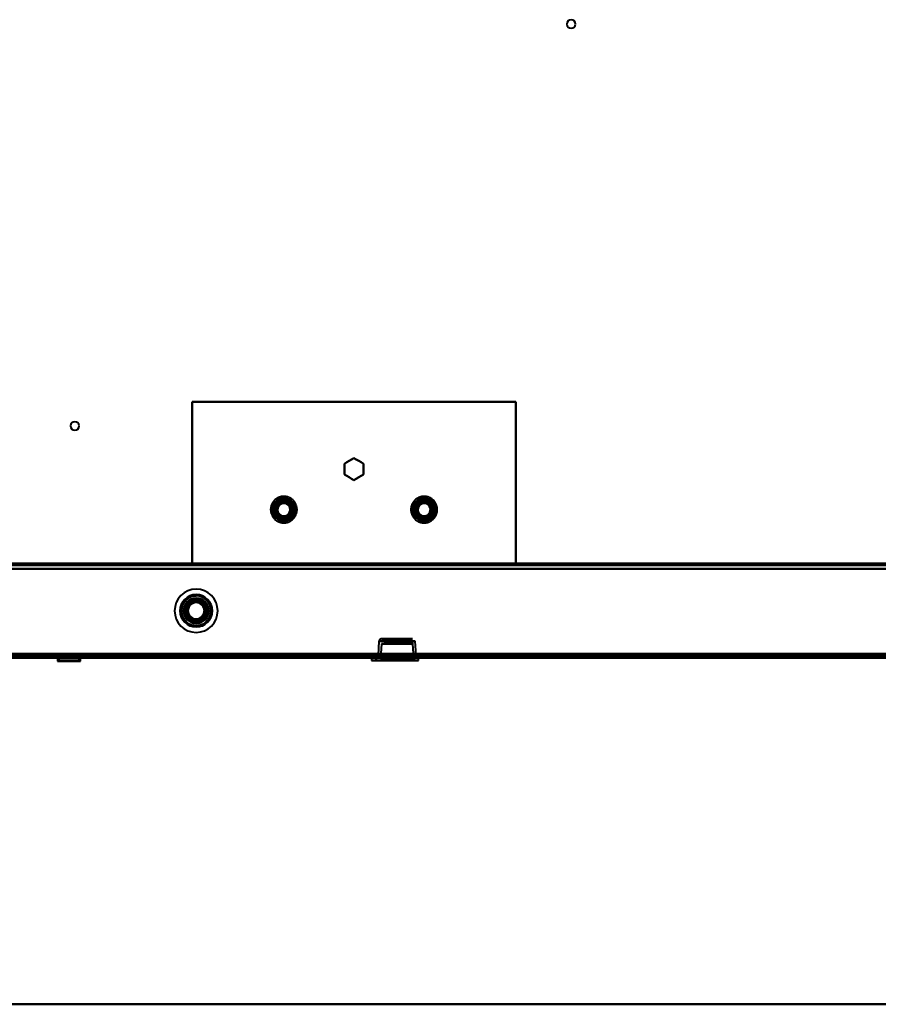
# Model space of a CAD drawing. Header units: millimetres. Extents: x -1352 to 2139, y -120 to 1046.
# Tile 43 of 77: x 67 to 385, y 0 to 365. Entities that reach past the tile are written whole.
import ezdxf

# ---------------------------------------------------------------- set-up
doc = ezdxf.new("R2010")
doc.units = ezdxf.units.MM
doc.linetypes.add('Tiret point', pattern=[15.875, 6.35, -4.7625, 0, -4.7625])
for name, color, linetype, lineweight in [('A-FLOR-LEVL', 51, 'Continuous', 30), ('A-GENM', 13, 'Continuous', 40), ('G-IMPT', 8, 'Continuous', 40)]:
    doc.layers.add(name, color=color, linetype=linetype, lineweight=lineweight)

# ---------------------------------------------------------------- blocks, each defined once
blk = doc.blocks.new('Maintenance r21 - Maintenance r21-755170-Avant')
at = {"layer": 'A-GENM'}
for p, q in [((-585, 0), (585, 0)), ((585, 0), (-585, 0))]:
    blk.add_line(p, q, dxfattribs=at)
blk = doc.blocks.new('NEXA 1000 CALQUES_dwg-755156-Avant')
at = {"layer": 'G-IMPT'}
for p, q in [((548.9, 163.37), (-548.9, 163.37)), ((269.4, 163.37), (269.4, 162.87)), ((269.4, 163.37), (269.4, 162.87)), ((269.4, 163.37), (269.4, 162.87)), ((269.4, 163.37), (272.6, 163.37)), ((269.4, 163.37), (272.6, 163.37)), ((269.4, 163.37), (272.6, 163.37)), ((269.4, 163.37), (272.6, 163.37)), ((269.4, 163.37), (272.6, 163.37)), ((269.4, 163.37), (272.6, 163.37)), ((271, 163.37), (269.4, 163.37)), ((271, 163.37), (269.4, 163.37)), ((271, 163.37), (269.4, 163.37)), ((271, 163.37), (269.4, 163.37)), ((271, 163.37), (269.4, 163.37)), ((271, 163.37), (269.4, 163.37)), ((269.4, 162.87), (271, 162.87)), ((269.4, 162.87), (271, 162.87)), ((269.4, 162.87), (271, 162.87)), ((272.6, 162.87), (269.4, 162.87)), ((272.6, 162.87), (269.4, 162.87)), ((272.6, 162.87), (269.4, 162.87)), ((272.6, 162.87), (269.4, 162.87)), ((272.6, 162.87), (269.4, 162.87)), ((272.6, 162.87), (269.4, 162.87)), ((272.6, 163.37), (271, 163.37)), ((272.6, 163.37), (271, 163.37)), ((272.6, 163.37), (271, 163.37)), ((271, 162.87), (272.6, 162.87)), ((271, 162.87), (272.6, 162.87)), ((271, 162.87), (272.6, 162.87)), ((271, 162.87), (272.6, 162.87)), ((271, 162.87), (272.6, 162.87)), ((271, 162.87), (272.6, 162.87)), ((272.6, 162.87), (272.6, 163.37)), ((272.6, 162.87), (272.6, 163.37)), ((272.6, 162.87), (272.6, 163.37)), ((212.22, 135.52), (200.78, 135.52)), ((212.22, 135.52), (200.78, 135.52)), ((200.78, 135.52), (206.5, 135.52)), ((206.5, 135.52), (212.22, 135.52)), ((206.5, 135.52), (212.22, 135.52)), ((199.78, 134.59), (199.42, 129.37)), ((206.5, 134.59), (199.78, 134.59)), ((199.78, 134.59), (213.22, 134.59)), ((199.78, 134.59), (213.22, 134.59)), ((200.72, 133.59), (200.35, 128.35)), ((200.72, 133.59), (206.5, 133.59)), ((200.72, 133.59), (206.5, 133.59)), ((212.28, 133.59), (200.72, 133.59)), ((212.28, 133.59), (200.72, 133.59)), ((206.5, 134.52), (201.72, 134.52)), ((206.5, 134.52), (201.72, 134.52)), ((201.72, 134.52), (211.28, 134.52)), ((201.72, 134.52), (211.28, 134.52)), ((213.22, 134.59), (206.5, 134.59)), ((213.22, 134.59), (206.5, 134.59)), ((211.28, 134.52), (206.5, 134.52)), ((206.5, 133.59), (212.28, 133.59)), ((212.65, 128.35), (212.28, 133.59)), ((213.58, 129.37), (213.22, 134.59)), ((-549.4, 128.37), (549.4, 128.37)), ((-548.9, 128.87), (548.9, 128.87)), ((-171.4, 128.37), (584.4, 128.37)), ((80.63, 128.37), (80.63, 127.17)), ((80.63, 128.37), (87.01, 128.37)), ((80.63, 128.37), (82.76, 128.37)), ((89.13, 128.37), (80.63, 128.37)), ((89.13, 128.37), (80.63, 128.37)), ((81.63, 128.17), (80.63, 127.17)), ((81.63, 128.87), (81.63, 128.17)), ((86.51, 128.87), (81.63, 128.87)), ((81.63, 128.87), (88.13, 128.87)), ((81.63, 128.87), (88.13, 128.87)), ((86.51, 128.17), (81.63, 128.17)), ((81.63, 128.17), (86.51, 128.17)), ((82.76, 128.37), (89.13, 128.37)), ((88.13, 128.87), (83.26, 128.87)), ((88.13, 128.17), (83.26, 128.17)), ((83.26, 128.17), (88.13, 128.17)), ((88.13, 128.87), (86.51, 128.87)), ((88.13, 128.17), (88.13, 128.87)), ((89.13, 127.17), (88.13, 128.17)), ((89.13, 127.17), (89.13, 128.37)), ((197.05, 128.37), (197.05, 127.42)), ((197.05, 128.37), (212.95, 128.37)), ((197.05, 128.37), (212.95, 128.37)), ((212.95, 128.37), (197.05, 128.37)), ((212.95, 128.37), (197.05, 128.37)), ((198.55, 128.37), (198.55, 127.42)), ((198.55, 128.37), (214.45, 128.37)), ((198.55, 128.37), (214.45, 128.37)), ((214.45, 128.37), (198.55, 128.37)), ((214.45, 128.37), (198.55, 128.37)), ((198.63, 128.87), (198.63, 128.37)), ((206.5, 128.87), (198.63, 128.87)), ((206.5, 128.87), (198.63, 128.87)), ((198.63, 128.87), (214.38, 128.87)), ((198.63, 128.87), (214.38, 128.87)), ((214.38, 128.37), (198.63, 128.37)), ((214.38, 128.37), (198.63, 128.37)), ((198.63, 128.37), (206.5, 128.37)), ((198.85, 128.37), (211.15, 128.37)), ((198.85, 128.37), (211.15, 128.37)), ((205, 128.35), (198.85, 128.35)), ((199.38, 128.87), (199.35, 128.37)), ((199.35, 128.37), (213.65, 128.37)), ((199.35, 128.37), (213.65, 128.37)), ((213.65, 128.37), (199.35, 128.37)), ((213.65, 128.37), (199.35, 128.37)), ((199.38, 128.87), (213.62, 128.87)), ((199.38, 128.87), (213.62, 128.87)), ((213.62, 128.87), (199.38, 128.87)), ((213.62, 128.87), (199.38, 128.87)), ((213.58, 129.37), (199.42, 129.37)), ((213.58, 129.37), (199.42, 129.37)), ((199.42, 129.37), (213.58, 129.37)), ((199.42, 129.37), (213.58, 129.37)), ((200.35, 128.35), (212.65, 128.35)), ((200.35, 128.35), (212.65, 128.35)), ((206.5, 128.35), (200.35, 128.35)), ((206.5, 128.35), (200.35, 128.35)), ((211.15, 128.35), (205, 128.35)), ((211.15, 128.35), (205, 128.35)), ((214.38, 128.87), (206.5, 128.87)), ((206.5, 128.37), (214.38, 128.37)), ((206.5, 128.37), (214.38, 128.37)), ((212.65, 128.35), (206.5, 128.35)), ((212.95, 127.42), (212.95, 128.37)), ((213.65, 128.37), (213.62, 128.87)), ((214.38, 128.37), (214.38, 128.87)), ((214.45, 127.42), (214.45, 128.37)), ((267.12, 128.87), (282.87, 128.87)), ((267.12, 128.87), (282.87, 128.87)), ((282.87, 128.37), (267.12, 128.37)), ((282.87, 128.37), (267.12, 128.37)), ((267.12, 128.87), (267.12, 128.37)), ((275, 128.87), (267.12, 128.87)), ((275, 128.87), (267.12, 128.87)), ((267.12, 128.37), (275, 128.37)), ((267.12, 128.37), (275, 128.37)), ((282.87, 128.87), (275, 128.87)), ((275, 128.37), (282.87, 128.37)), ((282.87, 128.37), (282.87, 128.87)), ((87.01, 127.17), (80.63, 127.17)), ((80.63, 127.17), (87.01, 127.17)), ((89.13, 127.17), (82.76, 127.17)), ((82.76, 127.17), (89.13, 127.17)), ((212.95, 127.42), (197.05, 127.42)), ((212.95, 127.42), (197.05, 127.42)), ((197.05, 127.42), (212.95, 127.42)), ((197.05, 127.42), (212.95, 127.42)), ((212.15, 127.42), (197.85, 127.42)), ((212.15, 127.42), (197.85, 127.42)), ((197.85, 127.42), (205, 127.42)), ((198.55, 127.42), (214.45, 127.42)), ((198.55, 127.42), (214.45, 127.42)), ((214.45, 127.42), (198.55, 127.42)), ((214.45, 127.42), (198.55, 127.42)), ((199.35, 127.42), (206.5, 127.42)), ((199.35, 127.42), (206.5, 127.42)), ((213.65, 127.42), (199.35, 127.42)), ((213.65, 127.42), (199.35, 127.42)), ((205, 127.42), (212.15, 127.42)), ((205, 127.42), (212.15, 127.42)), ((206.5, 127.42), (213.65, 127.42))]:
    blk.add_line(p, q, dxfattribs=at)
at = {"layer": 'G-IMPT', "flags": 128}
for points in [[(250.5, 223.37), (220.5, 223.37), (190.5, 223.37), (160.5, 223.37), (130.5, 223.37)], [(130.5, 223.37), (130.5, 208.37), (130.5, 193.37), (130.5, 178.37), (130.5, 163.37)], [(130.5, 163.37), (130.5, 178.37), (130.5, 193.37), (130.5, 208.37), (130.5, 223.37)], [(130.5, 223.37), (130.5, 208.37), (130.5, 193.37), (130.5, 178.37), (130.5, 163.37)], [(130.5, 223.37), (160.5, 223.37), (190.5, 223.37), (220.5, 223.37), (250.5, 223.37)], [(250.5, 223.37), (220.5, 223.37), (190.5, 223.37), (160.5, 223.37), (130.5, 223.37)], [(130.5, 163.37), (130.5, 178.37), (130.5, 193.37), (130.5, 208.37), (130.5, 223.37)], [(130.5, 223.37), (160.5, 223.37), (190.5, 223.37), (220.5, 223.37), (250.5, 223.37)], [(250.5, 163.37), (250.5, 178.37), (250.5, 193.37), (250.5, 208.37), (250.5, 223.37)], [(250.5, 223.37), (250.5, 208.37), (250.5, 193.37), (250.5, 178.37), (250.5, 163.37)], [(250.5, 163.37), (250.5, 178.37), (250.5, 193.37), (250.5, 208.37), (250.5, 223.37)], [(250.5, 223.37), (250.5, 208.37), (250.5, 193.37), (250.5, 178.37), (250.5, 163.37)], [(190.5, 202.41), (189.62, 201.91), (188.75, 201.4), (187.87, 200.9), (187, 200.39)], [(187, 200.39), (187.87, 200.9), (188.75, 201.4), (189.62, 201.91), (190.5, 202.41)], [(190.5, 202.41), (189.62, 201.91), (188.75, 201.4), (187.87, 200.9), (187, 200.39)], [(187, 200.39), (187.87, 200.9), (188.75, 201.4), (189.62, 201.91), (190.5, 202.41)], [(194, 200.39), (193.12, 200.9), (192.25, 201.4), (191.37, 201.91), (190.5, 202.41)], [(190.5, 202.41), (191.37, 201.91), (192.25, 201.4), (193.12, 200.9), (194, 200.39)], [(194, 200.39), (193.12, 200.9), (192.25, 201.4), (191.37, 201.91), (190.5, 202.41)], [(190.5, 202.41), (191.37, 201.91), (192.25, 201.4), (193.12, 200.9), (194, 200.39)], [(187, 200.39), (187, 199.38), (187, 198.37), (187, 197.36), (187, 196.35)], [(187, 196.35), (187, 197.36), (187, 198.37), (187, 199.38), (187, 200.39)], [(187, 200.39), (187, 199.38), (187, 198.37), (187, 197.36), (187, 196.35)], [(187, 196.35), (187, 197.36), (187, 198.37), (187, 199.38), (187, 200.39)], [(194, 196.35), (194, 197.36), (194, 198.37), (194, 199.38), (194, 200.39)], [(194, 200.39), (194, 199.38), (194, 198.37), (194, 197.36), (194, 196.35)], [(194, 196.35), (194, 197.36), (194, 198.37), (194, 199.38), (194, 200.39)], [(194, 200.39), (194, 199.38), (194, 198.37), (194, 197.36), (194, 196.35)], [(187, 196.35), (187.87, 195.85), (188.75, 195.34), (189.62, 194.84), (190.5, 194.33)], [(190.5, 194.33), (189.62, 194.84), (188.75, 195.34), (187.87, 195.85), (187, 196.35)], [(187, 196.35), (187.87, 195.85), (188.75, 195.34), (189.62, 194.84), (190.5, 194.33)], [(190.5, 194.33), (189.62, 194.84), (188.75, 195.34), (187.87, 195.85), (187, 196.35)], [(190.5, 194.33), (191.37, 194.84), (192.25, 195.34), (193.12, 195.85), (194, 196.35)], [(194, 196.35), (193.12, 195.85), (192.25, 195.34), (191.37, 194.84), (190.5, 194.33)], [(190.5, 194.33), (191.37, 194.84), (192.25, 195.34), (193.12, 195.85), (194, 196.35)], [(194, 196.35), (193.12, 195.85), (192.25, 195.34), (191.37, 194.84), (190.5, 194.33)], [(168.74, 180.93), (168.83, 181.1), (168.92, 181.27), (169, 181.45), (169.07, 181.63), (169.14, 181.82), (169.2, 182), (169.25, 182.19), (169.29, 182.38), (169.33, 182.58), (169.35, 182.77), (169.37, 182.96), (169.39, 183.16), (169.39, 183.35), (169.39, 183.55), (169.38, 183.75), (169.36, 183.94), (169.33, 184.13), (169.3, 184.33), (169.25, 184.52), (169.2, 184.71), (169.15, 184.89), (169.08, 185.08), (169.01, 185.26), (168.93, 185.44), (168.85, 185.61), (168.75, 185.79), (168.65, 185.96), (168.55, 186.12), (168.43, 186.28), (168.31, 186.43), (168.19, 186.58), (168.06, 186.73), (167.92, 186.87), (167.78, 187), (167.63, 187.13), (167.48, 187.25), (167.32, 187.37), (167.16, 187.48), (166.99, 187.58), (166.82, 187.68), (166.65, 187.77), (166.47, 187.85), (166.29, 187.92), (166.11, 187.99), (165.92, 188.05), (165.73, 188.11), (165.54, 188.15), (165.35, 188.19), (165.16, 188.22), (164.96, 188.24), (164.77, 188.26), (164.57, 188.26), (164.37, 188.26), (164.18, 188.25), (163.98, 188.24), (163.79, 188.21), (163.6, 188.18), (163.41, 188.14), (163.22, 188.09), (163.03, 188.04), (162.84, 187.97), (162.66, 187.9), (162.48, 187.83), (162.3, 187.74), (162.13, 187.65), (161.96, 187.55), (161.8, 187.45), (161.64, 187.34), (161.48, 187.22), (161.33, 187.09), (161.18, 186.97), (161.04, 186.83), (160.91, 186.69), (160.78, 186.54), (160.65, 186.39), (160.53, 186.23), (160.42, 186.07), (160.32, 185.91), (160.26, 185.82)], [(164.5, 187.41), (163.62, 186.91), (162.75, 186.4), (161.87, 185.9), (161, 185.39)], [(161, 185.39), (161.87, 185.9), (162.75, 186.4), (163.62, 186.91), (164.5, 187.41)], [(164.5, 187.41), (163.62, 186.91), (162.75, 186.4), (161.87, 185.9), (161, 185.39)], [(164.5, 187.41), (163.62, 186.91), (162.75, 186.4), (161.87, 185.9), (161, 185.39)], [(161, 185.39), (161.87, 185.9), (162.75, 186.4), (163.62, 186.91), (164.5, 187.41)], [(161, 185.39), (161.87, 185.9), (162.75, 186.4), (163.62, 186.91), (164.5, 187.41)], [(164.5, 186.08), (164.5, 186.41), (164.5, 186.75), (164.5, 187.08), (164.5, 187.41)], [(168, 185.39), (167.12, 185.9), (166.25, 186.4), (165.37, 186.91), (164.5, 187.41)], [(164.5, 187.41), (164.5, 187.08), (164.5, 186.75), (164.5, 186.41), (164.5, 186.08)], [(164.5, 187.41), (165.37, 186.91), (166.25, 186.4), (167.12, 185.9), (168, 185.39)], [(168, 185.39), (167.12, 185.9), (166.25, 186.4), (165.37, 186.91), (164.5, 187.41)], [(168, 185.39), (167.12, 185.9), (166.25, 186.4), (165.37, 186.91), (164.5, 187.41)], [(164.5, 187.41), (165.37, 186.91), (166.25, 186.4), (167.12, 185.9), (168, 185.39)], [(164.5, 187.41), (165.37, 186.91), (166.25, 186.4), (167.12, 185.9), (168, 185.39)], [(220.74, 180.93), (220.83, 181.1), (220.92, 181.27), (221, 181.45), (221.07, 181.63), (221.14, 181.82), (221.2, 182), (221.25, 182.19), (221.29, 182.38), (221.33, 182.58), (221.35, 182.77), (221.37, 182.96), (221.39, 183.16), (221.39, 183.35), (221.39, 183.55), (221.38, 183.75), (221.36, 183.94), (221.33, 184.13), (221.3, 184.33), (221.25, 184.52), (221.2, 184.71), (221.15, 184.89), (221.08, 185.08), (221.01, 185.26), (220.93, 185.44), (220.85, 185.61), (220.75, 185.79), (220.65, 185.96), (220.55, 186.12), (220.43, 186.28), (220.31, 186.43), (220.19, 186.58), (220.06, 186.73), (219.92, 186.87), (219.78, 187), (219.63, 187.13), (219.48, 187.25), (219.32, 187.37), (219.16, 187.48), (218.99, 187.58), (218.82, 187.68), (218.65, 187.77), (218.47, 187.85), (218.29, 187.92), (218.11, 187.99), (217.92, 188.05), (217.73, 188.11), (217.54, 188.15), (217.35, 188.19), (217.16, 188.22), (216.96, 188.24), (216.77, 188.26), (216.57, 188.26), (216.37, 188.26), (216.18, 188.25), (215.98, 188.24), (215.79, 188.21), (215.6, 188.18), (215.41, 188.14), (215.22, 188.09), (215.03, 188.04), (214.84, 187.97), (214.66, 187.9), (214.48, 187.83), (214.3, 187.74), (214.13, 187.65), (213.96, 187.55), (213.8, 187.45), (213.64, 187.34), (213.48, 187.22), (213.33, 187.09), (213.18, 186.97), (213.04, 186.83), (212.91, 186.69), (212.78, 186.54), (212.65, 186.39), (212.53, 186.23), (212.42, 186.07), (212.32, 185.91), (212.26, 185.82)], [(216.5, 187.41), (215.62, 186.91), (214.75, 186.4), (213.87, 185.9), (213, 185.39)], [(213, 185.39), (213.87, 185.9), (214.75, 186.4), (215.62, 186.91), (216.5, 187.41)], [(216.5, 187.41), (215.62, 186.91), (214.75, 186.4), (213.87, 185.9), (213, 185.39)], [(216.5, 187.41), (215.62, 186.91), (214.75, 186.4), (213.87, 185.9), (213, 185.39)], [(213, 185.39), (213.87, 185.9), (214.75, 186.4), (215.62, 186.91), (216.5, 187.41)], [(213, 185.39), (213.87, 185.9), (214.75, 186.4), (215.62, 186.91), (216.5, 187.41)], [(216.5, 186.08), (216.5, 186.41), (216.5, 186.75), (216.5, 187.08), (216.5, 187.41)], [(220, 185.39), (219.12, 185.9), (218.25, 186.4), (217.37, 186.91), (216.5, 187.41)], [(216.5, 187.41), (216.5, 187.08), (216.5, 186.75), (216.5, 186.41), (216.5, 186.08)], [(216.5, 187.41), (217.37, 186.91), (218.25, 186.4), (219.12, 185.9), (220, 185.39)], [(220, 185.39), (219.12, 185.9), (218.25, 186.4), (217.37, 186.91), (216.5, 187.41)], [(220, 185.39), (219.12, 185.9), (218.25, 186.4), (217.37, 186.91), (216.5, 187.41)], [(216.5, 187.41), (217.37, 186.91), (218.25, 186.4), (219.12, 185.9), (220, 185.39)], [(216.5, 187.41), (217.37, 186.91), (218.25, 186.4), (219.12, 185.9), (220, 185.39)], [(160.26, 185.82), (160.17, 185.65), (160.08, 185.47), (160, 185.29), (159.93, 185.11), (159.86, 184.93), (159.8, 184.74), (159.75, 184.55), (159.71, 184.36), (159.67, 184.17), (159.65, 183.98), (159.63, 183.78), (159.61, 183.59), (159.61, 183.39), (159.61, 183.19), (159.62, 183), (159.64, 182.8), (159.67, 182.61), (159.7, 182.42), (159.75, 182.23), (159.8, 182.04), (159.85, 181.85), (159.92, 181.67), (159.99, 181.48), (160.07, 181.31), (160.15, 181.13), (160.25, 180.96), (160.35, 180.79), (160.45, 180.63), (160.57, 180.47), (160.69, 180.31), (160.81, 180.16), (160.94, 180.02), (161.08, 179.88), (161.22, 179.74), (161.37, 179.61), (161.52, 179.49), (161.68, 179.38), (161.84, 179.27), (162.01, 179.16), (162.18, 179.07), (162.35, 178.98), (162.53, 178.9), (162.71, 178.82), (162.89, 178.75), (163.08, 178.69), (163.27, 178.64), (163.46, 178.59), (163.65, 178.56), (163.84, 178.53), (164.04, 178.5), (164.23, 178.49), (164.43, 178.48), (164.63, 178.48), (164.82, 178.49), (165.02, 178.51), (165.21, 178.53), (165.4, 178.57), (165.59, 178.61), (165.78, 178.65), (165.97, 178.71), (166.16, 178.77), (166.34, 178.84), (166.52, 178.92), (166.7, 179), (166.87, 179.09), (167.04, 179.19), (167.2, 179.3), (167.36, 179.41), (167.52, 179.53), (167.67, 179.65), (167.82, 179.78), (167.96, 179.91), (168.09, 180.06), (168.22, 180.2), (168.35, 180.35), (168.47, 180.51), (168.58, 180.67), (168.68, 180.84), (168.74, 180.93)], [(162.15, 184.73), (161.87, 184.89), (161.58, 185.06), (161.29, 185.23), (161, 185.39)], [(161, 185.39), (161, 184.38), (161, 183.37), (161, 182.36), (161, 181.35)], [(161, 185.39), (161.29, 185.23), (161.58, 185.06), (161.87, 184.89), (162.15, 184.73)], [(161, 181.35), (161, 182.36), (161, 183.37), (161, 184.38), (161, 185.39)], [(161, 185.39), (161, 184.38), (161, 183.37), (161, 182.36), (161, 181.35)], [(161, 185.39), (161, 184.38), (161, 183.37), (161, 182.36), (161, 181.35)], [(161, 181.35), (161, 182.36), (161, 183.37), (161, 184.38), (161, 185.39)], [(161, 181.35), (161, 182.36), (161, 183.37), (161, 184.38), (161, 185.39)], [(166.85, 184.73), (167.13, 184.89), (167.42, 185.06), (167.71, 185.23), (168, 185.39)], [(168, 185.39), (167.71, 185.23), (167.42, 185.06), (167.13, 184.89), (166.85, 184.73)], [(168, 181.35), (168, 182.36), (168, 183.37), (168, 184.38), (168, 185.39)], [(168, 185.39), (168, 184.38), (168, 183.37), (168, 182.36), (168, 181.35)], [(168, 181.35), (168, 182.36), (168, 183.37), (168, 184.38), (168, 185.39)], [(168, 181.35), (168, 182.36), (168, 183.37), (168, 184.38), (168, 185.39)], [(168, 185.39), (168, 184.38), (168, 183.37), (168, 182.36), (168, 181.35)], [(168, 185.39), (168, 184.38), (168, 183.37), (168, 182.36), (168, 181.35)], [(212.26, 185.82), (212.17, 185.65), (212.08, 185.47), (212, 185.29), (211.93, 185.11), (211.86, 184.93), (211.8, 184.74), (211.75, 184.55), (211.71, 184.36), (211.67, 184.17), (211.65, 183.98), (211.63, 183.78), (211.61, 183.59), (211.61, 183.39), (211.61, 183.19), (211.62, 183), (211.64, 182.8), (211.67, 182.61), (211.7, 182.42), (211.75, 182.23), (211.8, 182.04), (211.85, 181.85), (211.92, 181.67), (211.99, 181.48), (212.07, 181.31), (212.15, 181.13), (212.25, 180.96), (212.35, 180.79), (212.45, 180.63), (212.57, 180.47), (212.69, 180.31), (212.81, 180.16), (212.94, 180.02), (213.08, 179.88), (213.22, 179.74), (213.37, 179.61), (213.52, 179.49), (213.68, 179.38), (213.84, 179.27), (214.01, 179.16), (214.18, 179.07), (214.35, 178.98), (214.53, 178.9), (214.71, 178.82), (214.89, 178.75), (215.08, 178.69), (215.27, 178.64), (215.46, 178.59), (215.65, 178.56), (215.84, 178.53), (216.04, 178.5), (216.23, 178.49), (216.43, 178.48), (216.63, 178.48), (216.82, 178.49), (217.02, 178.51), (217.21, 178.53), (217.4, 178.57), (217.59, 178.61), (217.78, 178.65), (217.97, 178.71), (218.16, 178.77), (218.34, 178.84), (218.52, 178.92), (218.7, 179), (218.87, 179.09), (219.04, 179.19), (219.2, 179.3), (219.36, 179.41), (219.52, 179.53), (219.67, 179.65), (219.82, 179.78), (219.96, 179.91), (220.09, 180.06), (220.22, 180.2), (220.35, 180.35), (220.47, 180.51), (220.58, 180.67), (220.68, 180.84), (220.74, 180.93)], [(214.15, 184.73), (213.87, 184.89), (213.58, 185.06), (213.29, 185.23), (213, 185.39)], [(213, 185.39), (213, 184.38), (213, 183.37), (213, 182.36), (213, 181.35)], [(213, 185.39), (213.29, 185.23), (213.58, 185.06), (213.87, 184.89), (214.15, 184.73)], [(213, 181.35), (213, 182.36), (213, 183.37), (213, 184.38), (213, 185.39)], [(213, 185.39), (213, 184.38), (213, 183.37), (213, 182.36), (213, 181.35)], [(213, 185.39), (213, 184.38), (213, 183.37), (213, 182.36), (213, 181.35)], [(213, 181.35), (213, 182.36), (213, 183.37), (213, 184.38), (213, 185.39)], [(213, 181.35), (213, 182.36), (213, 183.37), (213, 184.38), (213, 185.39)], [(218.85, 184.73), (219.13, 184.89), (219.42, 185.06), (219.71, 185.23), (220, 185.39)], [(220, 185.39), (219.71, 185.23), (219.42, 185.06), (219.13, 184.89), (218.85, 184.73)], [(220, 181.35), (220, 182.36), (220, 183.37), (220, 184.38), (220, 185.39)], [(220, 185.39), (220, 184.38), (220, 183.37), (220, 182.36), (220, 181.35)], [(220, 181.35), (220, 182.36), (220, 183.37), (220, 184.38), (220, 185.39)], [(220, 181.35), (220, 182.36), (220, 183.37), (220, 184.38), (220, 185.39)], [(220, 185.39), (220, 184.38), (220, 183.37), (220, 182.36), (220, 181.35)], [(220, 185.39), (220, 184.38), (220, 183.37), (220, 182.36), (220, 181.35)], [(162.15, 182.02), (161.87, 181.85), (161.58, 181.68), (161.29, 181.52), (161, 181.35)], [(161, 181.35), (161.29, 181.52), (161.58, 181.68), (161.87, 181.85), (162.15, 182.02)], [(161, 181.35), (161.87, 180.85), (162.75, 180.34), (163.62, 179.84), (164.5, 179.33)], [(164.5, 179.33), (163.62, 179.84), (162.75, 180.34), (161.87, 180.85), (161, 181.35)], [(161, 181.35), (161.87, 180.85), (162.75, 180.34), (163.62, 179.84), (164.5, 179.33)], [(161, 181.35), (161.87, 180.85), (162.75, 180.34), (163.62, 179.84), (164.5, 179.33)], [(164.5, 179.33), (163.62, 179.84), (162.75, 180.34), (161.87, 180.85), (161, 181.35)], [(164.5, 179.33), (163.62, 179.84), (162.75, 180.34), (161.87, 180.85), (161, 181.35)], [(164.5, 179.33), (165.37, 179.84), (166.25, 180.34), (167.12, 180.85), (168, 181.35)], [(168, 181.35), (167.12, 180.85), (166.25, 180.34), (165.37, 179.84), (164.5, 179.33)], [(164.5, 179.33), (165.37, 179.84), (166.25, 180.34), (167.12, 180.85), (168, 181.35)], [(164.5, 179.33), (165.37, 179.84), (166.25, 180.34), (167.12, 180.85), (168, 181.35)], [(168, 181.35), (167.12, 180.85), (166.25, 180.34), (165.37, 179.84), (164.5, 179.33)], [(168, 181.35), (167.12, 180.85), (166.25, 180.34), (165.37, 179.84), (164.5, 179.33)], [(164.5, 180.66), (164.5, 180.33), (164.5, 180), (164.5, 179.66), (164.5, 179.33)], [(164.5, 179.33), (164.5, 179.66), (164.5, 180), (164.5, 180.33), (164.5, 180.66)], [(168, 181.35), (167.71, 181.52), (167.42, 181.68), (167.13, 181.85), (166.85, 182.02)], [(166.85, 182.02), (167.13, 181.85), (167.42, 181.68), (167.71, 181.52), (168, 181.35)], [(214.15, 182.02), (213.87, 181.85), (213.58, 181.68), (213.29, 181.52), (213, 181.35)], [(213, 181.35), (213.29, 181.52), (213.58, 181.68), (213.87, 181.85), (214.15, 182.02)], [(213, 181.35), (213.87, 180.85), (214.75, 180.34), (215.62, 179.84), (216.5, 179.33)], [(216.5, 179.33), (215.62, 179.84), (214.75, 180.34), (213.87, 180.85), (213, 181.35)], [(213, 181.35), (213.87, 180.85), (214.75, 180.34), (215.62, 179.84), (216.5, 179.33)], [(213, 181.35), (213.87, 180.85), (214.75, 180.34), (215.62, 179.84), (216.5, 179.33)], [(216.5, 179.33), (215.62, 179.84), (214.75, 180.34), (213.87, 180.85), (213, 181.35)], [(216.5, 179.33), (215.62, 179.84), (214.75, 180.34), (213.87, 180.85), (213, 181.35)], [(216.5, 179.33), (217.37, 179.84), (218.25, 180.34), (219.12, 180.85), (220, 181.35)], [(220, 181.35), (219.12, 180.85), (218.25, 180.34), (217.37, 179.84), (216.5, 179.33)], [(216.5, 179.33), (217.37, 179.84), (218.25, 180.34), (219.12, 180.85), (220, 181.35)], [(216.5, 179.33), (217.37, 179.84), (218.25, 180.34), (219.12, 180.85), (220, 181.35)], [(220, 181.35), (219.12, 180.85), (218.25, 180.34), (217.37, 179.84), (216.5, 179.33)], [(220, 181.35), (219.12, 180.85), (218.25, 180.34), (217.37, 179.84), (216.5, 179.33)], [(216.5, 180.66), (216.5, 180.33), (216.5, 180), (216.5, 179.66), (216.5, 179.33)], [(216.5, 179.33), (216.5, 179.66), (216.5, 180), (216.5, 180.33), (216.5, 180.66)], [(220, 181.35), (219.71, 181.52), (219.42, 181.68), (219.13, 181.85), (218.85, 182.02)], [(218.85, 182.02), (219.13, 181.85), (219.42, 181.68), (219.71, 181.52), (220, 181.35)], [(-549.4, 161.37), (-274.7, 161.37), (0, 161.37), (274.7, 161.37), (549.4, 161.37)], [(549.4, 161.37), (274.7, 161.37), (0, 161.37), (-274.7, 161.37), (-549.4, 161.37)], [(548.9, 163.37), (274.45, 163.37), (0, 163.37), (-274.45, 163.37), (-548.9, 163.37)], [(-548.9, 163.37), (-274.45, 163.37), (0, 163.37), (274.45, 163.37), (548.9, 163.37)], [(548.9, 163.37), (274.45, 163.37), (0, 163.37), (-274.45, 163.37), (-548.9, 163.37)], [(-548.9, 163.37), (-274.45, 163.37), (0, 163.37), (274.45, 163.37), (548.9, 163.37)], [(-548.9, 162.77), (-274.45, 162.77), (0, 162.77), (274.45, 162.77), (548.9, 162.77)], [(548.9, 162.77), (274.45, 162.77), (0, 162.77), (-274.45, 162.77), (-548.9, 162.77)], [(-548.9, 162.77), (-274.45, 162.77), (0, 162.77), (274.45, 162.77), (548.9, 162.77)], [(548.9, 162.77), (274.45, 162.77), (0, 162.77), (-274.45, 162.77), (-548.9, 162.77)], [(548.9, 161.37), (274.45, 161.37), (0, 161.37), (-274.45, 161.37), (-548.9, 161.37)], [(-548.9, 161.37), (-274.45, 161.37), (0, 161.37), (274.45, 161.37), (548.9, 161.37)], [(-548.9, 161.37), (-274.45, 161.37), (0, 161.37), (274.45, 161.37), (548.9, 161.37)], [(548.9, 161.37), (274.45, 161.37), (0, 161.37), (-274.45, 161.37), (-548.9, 161.37)], [(548.9, 161.37), (274.45, 161.37), (0, 161.37), (-274.45, 161.37), (-548.9, 161.37)], [(-548.9, 161.37), (-274.45, 161.37), (0, 161.37), (274.45, 161.37), (548.9, 161.37)], [(130.5, 163.37), (160.5, 163.37), (190.5, 163.37), (220.5, 163.37), (250.5, 163.37)], [(250.5, 163.37), (220.5, 163.37), (190.5, 163.37), (160.5, 163.37), (130.5, 163.37)], [(130.5, 163.37), (160.5, 163.37), (190.5, 163.37), (220.5, 163.37), (250.5, 163.37)], [(250.5, 163.37), (220.5, 163.37), (190.5, 163.37), (160.5, 163.37), (130.5, 163.37)], [(127.96, 145.87), (128.46, 146.75), (128.97, 147.62), (129.47, 148.5), (129.98, 149.37)], [(129.98, 149.37), (129.47, 148.5), (128.97, 147.62), (128.46, 146.75), (127.96, 145.87)], [(127.96, 145.87), (128.46, 146.75), (128.97, 147.62), (129.47, 148.5), (129.98, 149.37)], [(129.98, 149.37), (129.47, 148.5), (128.97, 147.62), (128.46, 146.75), (127.96, 145.87)], [(129.98, 149.37), (130.99, 149.37), (132, 149.37), (133.01, 149.37), (134.02, 149.37)], [(134.02, 149.37), (133.01, 149.37), (132, 149.37), (130.99, 149.37), (129.98, 149.37)], [(129.98, 149.37), (130.99, 149.37), (132, 149.37), (133.01, 149.37), (134.02, 149.37)], [(134.02, 149.37), (133.01, 149.37), (132, 149.37), (130.99, 149.37), (129.98, 149.37)], [(134.02, 149.37), (134.53, 148.5), (135.03, 147.62), (135.54, 146.75), (136.04, 145.87)], [(136.04, 145.87), (135.54, 146.75), (135.03, 147.62), (134.53, 148.5), (134.02, 149.37)], [(134.02, 149.37), (134.53, 148.5), (135.03, 147.62), (135.54, 146.75), (136.04, 145.87)], [(136.04, 145.87), (135.54, 146.75), (135.03, 147.62), (134.53, 148.5), (134.02, 149.37)], [(129.98, 142.37), (129.47, 143.25), (128.97, 144.12), (128.46, 145), (127.96, 145.87)], [(127.96, 145.87), (128.46, 145), (128.97, 144.12), (129.47, 143.25), (129.98, 142.37)], [(129.98, 142.37), (129.47, 143.25), (128.97, 144.12), (128.46, 145), (127.96, 145.87)], [(127.96, 145.87), (128.46, 145), (128.97, 144.12), (129.47, 143.25), (129.98, 142.37)], [(134.02, 142.37), (133.01, 142.37), (132, 142.37), (130.99, 142.37), (129.98, 142.37)], [(129.98, 142.37), (130.99, 142.37), (132, 142.37), (133.01, 142.37), (134.02, 142.37)], [(134.02, 142.37), (133.01, 142.37), (132, 142.37), (130.99, 142.37), (129.98, 142.37)], [(129.98, 142.37), (130.99, 142.37), (132, 142.37), (133.01, 142.37), (134.02, 142.37)], [(136.04, 145.87), (135.54, 145), (135.03, 144.12), (134.53, 143.25), (134.02, 142.37)], [(134.02, 142.37), (134.53, 143.25), (135.03, 144.12), (135.54, 145), (136.04, 145.87)], [(136.04, 145.87), (135.54, 145), (135.03, 144.12), (134.53, 143.25), (134.02, 142.37)], [(134.02, 142.37), (134.53, 143.25), (135.03, 144.12), (135.54, 145), (136.04, 145.87)], [(200.77, 135.52), (200.6, 135.51), (200.45, 135.46), (200.32, 135.41), (200.1, 135.26), (199.97, 135.11), (199.89, 134.98), (199.82, 134.78), (199.78, 134.59)], [(211.3, 134.52), (211.47, 134.51), (211.62, 134.46), (211.75, 134.41), (211.96, 134.26), (212.1, 134.11), (212.17, 133.98), (212.25, 133.78), (212.28, 133.59)], [(549.4, 128.97), (274.7, 128.97), (0, 128.97), (-274.7, 128.97), (-549.4, 128.97)], [(-549.4, 128.97), (-274.7, 128.97), (0, 128.97), (274.7, 128.97), (549.4, 128.97)], [(549.4, 128.97), (274.7, 128.97), (0, 128.97), (-274.7, 128.97), (-549.4, 128.97)], [(-549.4, 128.97), (-274.7, 128.97), (0, 128.97), (274.7, 128.97), (549.4, 128.97)], [(549.4, 128.97), (274.7, 128.97), (0, 128.97), (-274.7, 128.97), (-549.4, 128.97)], [(-549.4, 128.97), (-274.7, 128.97), (0, 128.97), (274.7, 128.97), (549.4, 128.97)], [(549.4, 128.97), (274.7, 128.97), (0, 128.97), (-274.7, 128.97), (-549.4, 128.97)], [(-549.4, 128.97), (-274.7, 128.97), (0, 128.97), (274.7, 128.97), (549.4, 128.97)], [(-549.4, 128.97), (-274.7, 128.97), (0, 128.97), (274.7, 128.97), (549.4, 128.97)], [(-549.4, 128.87), (-274.7, 128.87), (0, 128.87), (274.7, 128.87), (549.4, 128.87)], [(549.4, 128.87), (274.7, 128.87), (0, 128.87), (-274.7, 128.87), (-549.4, 128.87)], [(549.4, 128.87), (274.7, 128.87), (0, 128.87), (-274.7, 128.87), (-549.4, 128.87)], [(549.4, 128.37), (274.7, 128.37), (0, 128.37), (-274.7, 128.37), (-549.4, 128.37)], [(-549.4, 128.37), (-274.7, 128.37), (0, 128.37), (274.7, 128.37), (549.4, 128.37)], [(-549, 129.37), (-274.5, 129.37), (0, 129.37), (274.5, 129.37), (549, 129.37)], [(549, 129.37), (274.5, 129.37), (0, 129.37), (-274.5, 129.37), (-549, 129.37)], [(549, 128.87), (274.5, 128.87), (0, 128.87), (-274.5, 128.87), (-549, 128.87)], [(-549, 128.87), (-274.5, 128.87), (0, 128.87), (274.5, 128.87), (549, 128.87)], [(-549, 128.87), (-274.5, 128.87), (0, 128.87), (274.5, 128.87), (549, 128.87)], [(549, 128.87), (274.5, 128.87), (0, 128.87), (-274.5, 128.87), (-549, 128.87)], [(-548.9, 129.87), (-274.45, 129.87), (0, 129.87), (274.45, 129.87), (548.9, 129.87)], [(548.9, 129.87), (274.45, 129.87), (0, 129.87), (-274.45, 129.87), (-548.9, 129.87)], [(548.9, 129.87), (274.45, 129.87), (0, 129.87), (-274.45, 129.87), (-548.9, 129.87)], [(-548.9, 129.87), (-274.45, 129.87), (0, 129.87), (274.45, 129.87), (548.9, 129.87)], [(-548.9, 129.87), (-274.45, 129.87), (0, 129.87), (274.45, 129.87), (548.9, 129.87)], [(548.9, 129.87), (274.45, 129.87), (0, 129.87), (-274.45, 129.87), (-548.9, 129.87)], [(-548.9, 129.87), (-274.45, 129.87), (0, 129.87), (274.45, 129.87), (548.9, 129.87)], [(548.9, 129.87), (274.45, 129.87), (0, 129.87), (-274.45, 129.87), (-548.9, 129.87)], [(-548.9, 129.47), (-274.45, 129.47), (0, 129.47), (274.45, 129.47), (548.9, 129.47)], [(548.9, 129.47), (274.45, 129.47), (0, 129.47), (-274.45, 129.47), (-548.9, 129.47)], [(-548.9, 129.37), (-274.45, 129.37), (0, 129.37), (274.45, 129.37), (548.9, 129.37)], [(548.9, 129.37), (274.45, 129.37), (0, 129.37), (-274.45, 129.37), (-548.9, 129.37)], [(-548.9, 128.87), (-274.45, 128.87), (0, 128.87), (274.45, 128.87), (548.9, 128.87)], [(548.9, 128.87), (274.45, 128.87), (0, 128.87), (-274.45, 128.87), (-548.9, 128.87)], [(548.9, 128.87), (274.45, 128.87), (0, 128.87), (-274.45, 128.87), (-548.9, 128.87)], [(-548.9, 128.87), (-274.45, 128.87), (0, 128.87), (274.45, 128.87), (548.9, 128.87)], [(-548.9, 128.87), (-274.45, 128.87), (0, 128.87), (274.45, 128.87), (548.9, 128.87)], [(548.9, 128.87), (274.45, 128.87), (0, 128.87), (-274.45, 128.87), (-548.9, 128.87)], [(405.2, 128.37), (202.6, 128.37), (0, 128.37), (-202.6, 128.37), (-405.2, 128.37)], [(-405.2, 128.37), (-202.6, 128.37), (0, 128.37), (202.6, 128.37), (405.2, 128.37)], [(-405.2, 128.37), (-202.6, 128.37), (0, 128.37), (202.6, 128.37), (405.2, 128.37)], [(405.2, 128.37), (202.6, 128.37), (0, 128.37), (-202.6, 128.37), (-405.2, 128.37)], [(-405.2, 128.37), (-202.6, 128.37), (0, 128.37), (202.6, 128.37), (405.2, 128.37)], [(405.2, 128.37), (202.6, 128.37), (0, 128.37), (-202.6, 128.37), (-405.2, 128.37)], [(584.4, 128.97), (395.45, 128.97), (206.5, 128.97), (17.55, 128.97), (-171.4, 128.97)], [(584.4, 128.97), (395.45, 128.97), (206.5, 128.97), (17.55, 128.97), (-171.4, 128.97)], [(-171.4, 128.97), (17.55, 128.97), (206.5, 128.97), (395.45, 128.97), (584.4, 128.97)], [(-171.4, 128.87), (17.55, 128.87), (206.5, 128.87), (395.45, 128.87), (584.4, 128.87)], [(584.4, 128.37), (395.45, 128.37), (206.5, 128.37), (17.55, 128.37), (-171.4, 128.37)], [(-171.4, 128.37), (17.55, 128.37), (206.5, 128.37), (395.45, 128.37), (584.4, 128.37)], [(584.4, 128.37), (395.45, 128.37), (206.5, 128.37), (17.55, 128.37), (-171.4, 128.37)], [(-171.4, 128.37), (17.55, 128.37), (206.5, 128.37), (395.45, 128.37), (584.4, 128.37)], [(-170.9, 129.47), (17.8, 129.47), (206.5, 129.47), (395.2, 129.47), (583.9, 129.47)], [(-170.9, 129.47), (17.8, 129.47), (206.5, 129.47), (395.2, 129.47), (583.9, 129.47)], [(583.9, 129.47), (395.2, 129.47), (206.5, 129.47), (17.8, 129.47), (-170.9, 129.47)], [(583.9, 129.37), (395.2, 129.37), (206.5, 129.37), (17.8, 129.37), (-170.9, 129.37)], [(-170.9, 129.37), (17.8, 129.37), (206.5, 129.37), (395.2, 129.37), (583.9, 129.37)], [(583.9, 129.37), (395.2, 129.37), (206.5, 129.37), (17.8, 129.37), (-170.9, 129.37)], [(-170.9, 128.87), (17.8, 128.87), (206.5, 128.87), (395.2, 128.87), (583.9, 128.87)], [(583.9, 128.87), (395.2, 128.87), (206.5, 128.87), (17.8, 128.87), (-170.9, 128.87)], [(583.9, 128.87), (395.2, 128.87), (206.5, 128.87), (17.8, 128.87), (-170.9, 128.87)], [(-170.9, 128.87), (17.8, 128.87), (206.5, 128.87), (395.2, 128.87), (583.9, 128.87)], [(-170.9, 128.87), (17.8, 128.87), (206.5, 128.87), (395.2, 128.87), (583.9, 128.87)], [(583.9, 128.87), (395.2, 128.87), (206.5, 128.87), (17.8, 128.87), (-170.9, 128.87)], [(198.85, 128.35), (198.82, 128.18), (198.77, 128.03), (198.7, 127.9), (198.54, 127.69), (198.38, 127.57), (198.24, 127.5), (198.04, 127.44), (197.87, 127.42)], [(212.65, 128.35), (212.68, 128.18), (212.73, 128.03), (212.8, 127.9), (212.96, 127.69), (213.12, 127.57), (213.26, 127.5), (213.46, 127.44), (213.63, 127.42)]]:
    blk.add_lwpolyline(points, dxfattribs=at)
at = {"layer": 'G-IMPT'}
for centre, radius, start, end in [((271, 363.37), 1.6, 90, 270), ((271, 363.37), 1.6, 90, 270), ((271, 363.37), 1.6, 0, 180), ((271, 363.37), 1.6, 360, 180), ((271, 363.37), 1.6, 180, 0), ((271, 363.37), 1.6, 180, 0), ((271, 363.37), 1.6, 0, 90), ((271, 363.37), 1.6, 360, 90), ((271, 363.37), 1.6, 270, 360), ((271, 363.37), 1.6, 270, 360), ((87, 214.37), 1.6, 90, 270), ((87, 214.37), 1.6, 90, 270), ((87, 214.37), 1.6, 0, 180), ((87, 214.37), 1.6, 0, 180), ((87, 214.37), 1.6, 360, 90), ((87, 214.37), 1.6, 360, 90), ((87, 214.37), 1.6, 180, 0), ((87, 214.37), 1.6, 180, 0), ((87, 214.37), 1.6, 270, 360), ((87, 214.37), 1.6, 270, 360), ((164.5, 183.37), 4.25, 0, 180), ((164.5, 183.37), 4.25, 330, 150), ((164.5, 183.37), 4.25, 330, 150), ((164.5, 183.37), 4.25, 330, 150), ((164.5, 183.37), 4.1, 60, 150), ((164.5, 183.37), 4.1, 60, 150), ((164.5, 183.37), 3.25, 60, 240), ((164.5, 183.37), 3, 60, 240), ((164.5, 183.37), 3, 60, 240), ((164.5, 183.37), 3, 60, 240), ((164.5, 183.37), 3.25, 330, 150), ((164.5, 183.37), 3.25, 60, 150), ((164.5, 183.37), 3.25, 330, 150), ((164.5, 183.37), 3, 330, 150), ((164.5, 183.37), 3.25, 240, 60), ((164.5, 183.37), 3.25, 330, 60), ((164.5, 183.37), 4.1, 330, 60), ((164.5, 183.37), 4.1, 330, 60), ((216.5, 183.37), 4.25, 0, 180), ((216.5, 183.37), 4.25, 330, 150), ((216.5, 183.37), 4.25, 330, 150), ((216.5, 183.37), 4.25, 330, 150), ((216.5, 183.37), 4.1, 60, 150), ((216.5, 183.37), 4.1, 60, 150), ((216.5, 183.37), 3.25, 60, 240), ((216.5, 183.37), 3, 60, 240), ((216.5, 183.37), 3, 60, 240), ((216.5, 183.37), 3, 60, 240), ((216.5, 183.37), 3.25, 330, 150), ((216.5, 183.37), 3.25, 60, 150), ((216.5, 183.37), 3.25, 330, 150), ((216.5, 183.37), 3, 330, 150), ((216.5, 183.37), 3.25, 240, 60), ((216.5, 183.37), 3.25, 330, 60), ((216.5, 183.37), 4.1, 330, 60), ((216.5, 183.37), 4.1, 330, 60), ((164.5, 183.37), 4.25, 150, 330), ((164.5, 183.37), 4.25, 150, 180), ((164.5, 183.37), 4.25, 150, 330), ((164.5, 183.37), 4.25, 180, 330), ((164.5, 183.37), 4.25, 180, 0), ((164.5, 183.37), 4.1, 150, 330), ((164.5, 183.37), 4.1, 150, 330), ((164.5, 183.37), 3.25, 150, 330), ((164.5, 183.37), 3.25, 150, 330), ((164.5, 183.37), 3.25, 150, 330), ((164.5, 183.37), 3, 150, 330), ((164.5, 183.37), 2.55, 150, 330), ((164.5, 183.37), 2.55, 150, 330), ((164.5, 183.37), 2.55, 150, 330), ((164.5, 183.37), 2.55, 150, 330), ((164.5, 183.37), 2.33, 5.716, 185.716), ((164.5, 183.37), 2.33, 5.716, 185.716), ((164.5, 183.37), 2.33, 5.716, 185.716), ((164.5, 183.37), 2.33, 5.716, 185.716), ((164.5, 183.37), 2.33, 185.716, 5.716), ((164.5, 183.37), 2.33, 185.716, 5.716), ((164.5, 183.37), 2.33, 185.716, 5.716), ((164.5, 183.37), 2.33, 185.716, 5.716), ((164.5, 183.37), 2.55, 330, 150), ((164.5, 183.37), 2.55, 330, 150), ((164.5, 183.37), 2.55, 330, 150), ((164.5, 183.37), 2.55, 330, 150), ((164.5, 183.37), 3, 240, 60), ((164.5, 183.37), 3, 240, 60), ((164.5, 183.37), 3, 330, 60), ((216.5, 183.37), 4.25, 150, 330), ((216.5, 183.37), 4.25, 150, 180), ((216.5, 183.37), 4.25, 150, 330), ((216.5, 183.37), 4.25, 180, 330), ((216.5, 183.37), 4.25, 180, 0), ((216.5, 183.37), 4.1, 150, 330), ((216.5, 183.37), 4.1, 150, 330), ((216.5, 183.37), 3.25, 150, 330), ((216.5, 183.37), 3.25, 150, 330), ((216.5, 183.37), 3.25, 150, 330), ((216.5, 183.37), 3, 150, 330), ((216.5, 183.37), 2.55, 150, 330), ((216.5, 183.37), 2.55, 150, 330), ((216.5, 183.37), 2.55, 150, 330), ((216.5, 183.37), 2.55, 150, 330), ((216.5, 183.37), 2.33, 5.716, 185.716), ((216.5, 183.37), 2.33, 5.716, 185.716), ((216.5, 183.37), 2.33, 5.716, 185.716), ((216.5, 183.37), 2.33, 5.716, 185.716), ((216.5, 183.37), 2.33, 185.716, 5.716), ((216.5, 183.37), 2.33, 185.716, 5.716), ((216.5, 183.37), 2.33, 185.716, 5.716), ((216.5, 183.37), 2.33, 185.716, 5.716), ((216.5, 183.37), 2.55, 330, 150), ((216.5, 183.37), 2.55, 330, 150), ((216.5, 183.37), 2.55, 330, 150), ((216.5, 183.37), 2.55, 330, 150), ((216.5, 183.37), 3, 240, 60), ((216.5, 183.37), 3, 240, 60), ((216.5, 183.37), 3, 330, 60), ((164.5, 183.37), 3, 240, 330), ((216.5, 183.37), 3, 240, 330), ((132, 145.87), 8, 0, 180), ((132, 145.87), 8, 0, 180), ((132, 145.87), 8, 90, 270), ((132, 145.87), 8, 90, 270), ((132, 145.87), 8, 90, 270), ((132, 145.87), 8, 90, 270), ((132, 145.87), 8, 360, 180), ((132, 145.87), 8, 0, 180), ((132, 145.87), 8, 360, 90), ((132, 145.87), 8, 0, 90), ((132, 145.87), 8, 360, 90), ((132, 145.87), 8, 0, 90), ((132, 145.87), 6, 90, 180), ((132, 145.87), 6, 0, 180), ((132, 145.87), 6, 0, 180), ((132, 145.87), 6, 90, 270), ((132, 145.87), 6, 90, 180), ((132, 145.87), 6, 360, 180), ((132, 145.87), 6, 360, 180), ((132, 145.87), 5.97, 90, 270), ((132, 145.87), 5.97, 90, 270), ((132, 145.87), 5.98, 90, 270), ((132, 145.87), 5.47, 90, 270), ((132, 145.87), 5.48, 90, 270), ((132, 145.87), 4.7, 90, 270), ((132, 145.87), 4.7, 90, 270), ((132, 145.87), 4.5, 90, 180), ((132, 145.87), 4.5, 90, 270), ((132, 145.87), 4.5, 0, 180), ((132, 145.87), 4.5, 0, 180), ((132, 145.87), 4.5, 90, 270), ((132, 145.87), 4.5, 90, 270), ((132, 145.87), 4.5, 0, 180), ((132, 145.87), 4.5, 90, 270), ((132, 145.87), 4.25, 0, 180), ((132, 145.87), 4.25, 0, 180), ((132, 145.87), 4.25, 0, 180), ((132, 145.87), 4.25, 0, 180), ((132, 145.87), 4, 90, 255.2828), ((132, 145.87), 4, 75.2828, 255.2828), ((132, 145.87), 4, 75.2828, 180), ((132, 145.87), 4, 90, 270), ((132, 145.87), 4, 75.2828, 180), ((132, 145.87), 4, 75.2828, 255.2828), ((132, 145.87), 4, 90, 270), ((132, 145.87), 4, 75.2828, 255.2828), ((132, 145.87), 4, 255.2828, 75.2828), ((132, 145.87), 4, 255.2828, 75.2828), ((132, 145.87), 4, 255.2828, 75.2828), ((132, 145.87), 4, 255.2828, 75.2828), ((132, 145.87), 4, 255.2828, 75.2828), ((132, 145.87), 6, 0, 90), ((132, 145.87), 6, 270, 90), ((132, 145.87), 6, 0, 90), ((132, 145.87), 5.97, 270, 90), ((132, 145.87), 5.98, 270, 90), ((132, 145.87), 5.98, 270, 90), ((132, 145.87), 5.48, 270, 90), ((132, 145.87), 5.48, 270, 90), ((132, 145.87), 4.7, 270, 90), ((132, 145.87), 4.7, 270, 90), ((132, 145.87), 4.5, 0, 90), ((132, 145.87), 4.5, 270, 90), ((132, 145.87), 4.5, 270, 90), ((132, 145.87), 4.5, 0, 90), ((132, 145.87), 4.5, 270, 90), ((132, 145.87), 4, 75.2828, 90), ((132, 145.87), 4, 270, 90), ((132, 145.87), 4, 270, 90), ((132, 145.87), 4, 270, 75.2828), ((132, 145.87), 3.5, 75.2828, 255.2828), ((132, 145.87), 3.5, 75.2828, 255.2828), ((132, 145.87), 3.25, 0, 180), ((132, 145.87), 3.25, 0, 180), ((132, 145.87), 3.25, 0, 180), ((132, 145.87), 3.25, 0, 180), ((132, 145.87), 3.05, 75.2828, 255.2828), ((132, 145.87), 3.05, 75.2828, 255.2828), ((132, 145.87), 3.05, 90, 270), ((132, 145.87), 3.05, 75.2828, 255.2828), ((132, 145.87), 3.05, 90, 255.2828), ((132, 145.87), 3.05, 90, 270), ((132, 145.87), 3.05, 165.2828, 345.2828), ((132, 145.87), 3.05, 165.2828, 345.2828), ((132, 145.87), 3.05, 345.2828, 165.2828), ((132, 145.87), 3.05, 345.2828, 165.2828), ((132, 145.87), 3.5, 255.2828, 75.2828), ((132, 145.87), 3.5, 255.2828, 75.2828), ((132, 145.87), 3.05, 255.2828, 75.2828), ((132, 145.87), 3.05, 270, 90), ((132, 145.87), 3.05, 75.2828, 90), ((132, 145.87), 3.05, 270, 90), ((132, 145.87), 3.05, 270, 75.2828), ((132, 145.87), 3.05, 345.2828, 75.2828), ((132, 145.87), 3.05, 345.2828, 75.2828), ((132, 145.87), 8, 180, 0), ((132, 145.87), 8, 180, 360), ((132, 145.87), 8, 180, 0), ((132, 145.87), 8, 180, 0), ((132, 145.87), 6, 180, 0), ((132, 145.87), 6, 180, 0), ((132, 145.87), 6, 180, 0), ((132, 145.87), 6, 180, 0), ((132, 145.87), 6, 180, 0), ((132, 145.87), 6, 180, 0), ((132, 145.87), 4.5, 180, 270), ((132, 145.87), 4.5, 180, 0), ((132, 145.87), 4.5, 180, 0), ((132, 145.87), 4.5, 180, 0), ((132, 145.87), 4.25, 180, 0), ((132, 145.87), 4.25, 180, 0), ((132, 145.87), 4.25, 180, 0), ((132, 145.87), 4.25, 180, 0), ((132, 145.87), 4, 180, 255.2828), ((132, 145.87), 4, 180, 255.2828), ((132, 145.87), 3.25, 180, 0), ((132, 145.87), 3.25, 180, 0), ((132, 145.87), 3.25, 180, 0), ((132, 145.87), 3.25, 180, 0), ((132, 145.87), 3.05, 255.2828, 345.2828), ((132, 145.87), 3.05, 255.2828, 345.2828), ((132, 145.87), 3.05, 255.2828, 270), ((132, 145.87), 4.5, 270, 0), ((132, 145.87), 8, 270, 0), ((132, 145.87), 8, 270, 0), ((132, 145.87), 8, 270, 0), ((132, 145.87), 8, 270, 0), ((132, 145.87), 4.5, 270, 0), ((132, 145.87), 4, 255.2828, 270)]:
    blk.add_arc(centre, radius, start, end, dxfattribs=at)
for points in [[(162.15, 184.73), (161.96, 184.29), (161.77, 183.37), (161.96, 182.45), (162.15, 182.02)], [(162.15, 182.02), (161.96, 182.44), (161.77, 183.37), (161.96, 184.3), (162.15, 184.73)], [(164.5, 186.08), (164.03, 186.03), (163.13, 185.74), (162.43, 185.11), (162.15, 184.73)], [(162.15, 184.73), (162.43, 185.11), (163.13, 185.74), (164.04, 186.04), (164.5, 186.08)], [(166.85, 184.73), (166.57, 185.11), (165.87, 185.74), (164.97, 186.03), (164.5, 186.08)], [(164.5, 186.08), (164.96, 186.03), (165.87, 185.74), (166.57, 185.11), (166.85, 184.73)], [(166.85, 182.02), (167.04, 182.45), (167.23, 183.37), (167.04, 184.29), (166.85, 184.73)], [(166.85, 184.73), (167.04, 184.3), (167.23, 183.37), (167.04, 182.44), (166.85, 182.02)], [(214.15, 184.73), (213.96, 184.29), (213.77, 183.37), (213.96, 182.45), (214.15, 182.02)], [(214.15, 182.02), (213.96, 182.44), (213.77, 183.37), (213.96, 184.3), (214.15, 184.73)], [(216.5, 186.08), (216.03, 186.03), (215.13, 185.74), (214.43, 185.11), (214.15, 184.73)], [(214.15, 184.73), (214.43, 185.11), (215.13, 185.74), (216.04, 186.04), (216.5, 186.08)], [(218.85, 184.73), (218.57, 185.11), (217.87, 185.74), (216.97, 186.03), (216.5, 186.08)], [(216.5, 186.08), (216.96, 186.03), (217.87, 185.74), (218.57, 185.11), (218.85, 184.73)], [(218.85, 182.02), (219.04, 182.45), (219.23, 183.37), (219.04, 184.29), (218.85, 184.73)], [(218.85, 184.73), (219.04, 184.3), (219.23, 183.37), (219.04, 182.44), (218.85, 182.02)], [(162.15, 182.02), (162.43, 181.63), (163.13, 181.01), (164.03, 180.71), (164.5, 180.66)], [(164.5, 180.66), (164.04, 180.71), (163.13, 181.01), (162.43, 181.64), (162.15, 182.02)], [(164.5, 180.66), (164.97, 180.71), (165.87, 181.01), (166.57, 181.63), (166.85, 182.02)], [(166.85, 182.02), (166.57, 181.64), (165.87, 181.01), (164.96, 180.71), (164.5, 180.66)], [(214.15, 182.02), (214.43, 181.63), (215.13, 181.01), (216.03, 180.71), (216.5, 180.66)], [(216.5, 180.66), (216.04, 180.71), (215.13, 181.01), (214.43, 181.64), (214.15, 182.02)], [(216.5, 180.66), (216.97, 180.71), (217.87, 181.01), (218.57, 181.63), (218.85, 182.02)], [(218.85, 182.02), (218.57, 181.64), (217.87, 181.01), (216.96, 180.71), (216.5, 180.66)]]:
    blk.add_open_spline(points, degree=3, dxfattribs=at)

msp = doc.modelspace()

# ---------------------------------------------------------------- linework, layer by layer
at = {"color": 94, "lineweight": 30}
for p, q in [((609.6, 128.37), (-609.6, 128.37)), ((-609.6, 128.37), (609.6, 128.37))]:
    msp.add_line(p, q, dxfattribs=at)
at = {"layer": 'A-FLOR-LEVL', "linetype": 'Tiret point'}
msp.add_line((-1351.99, 0), (1898.98, 0), dxfattribs=at)

# ---------------------------------------------------------------- block references
at = {"layer": 'A-GENM'}
msp.add_blockref('Maintenance r21 - Maintenance r21-755170-Avant', (0, 0), dxfattribs=at)
at = {"layer": 'G-IMPT'}
msp.add_blockref('NEXA 1000 CALQUES_dwg-755156-Avant', (0, 0), dxfattribs=at)

doc.saveas('drawing.dxf')
